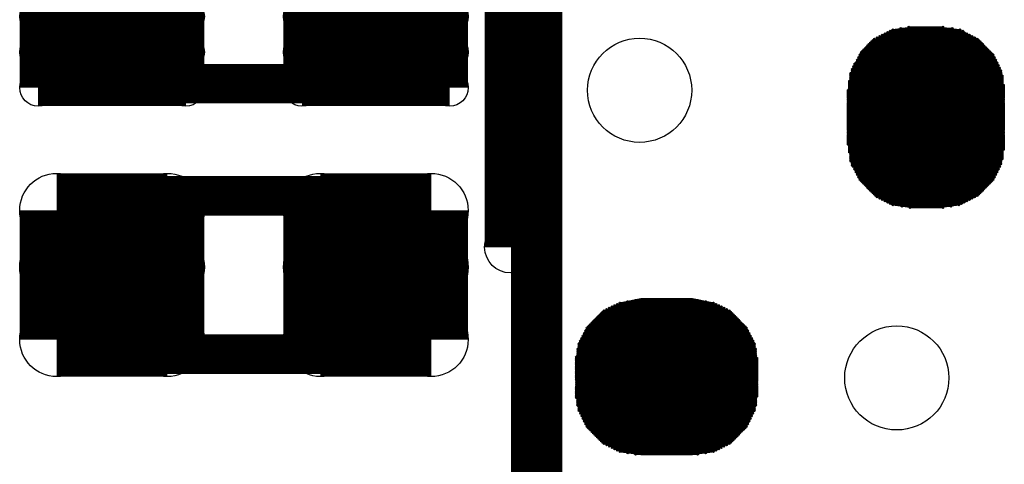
# Model space of a CAD drawing. Extents: x 0 to 126, y 0 to 22.
# Tile 16 of 60: x 9.601 to 11.497, y 12.12 to 12.976. Entities that reach past the tile are written whole.
import ezdxf

# ---------------------------------------------------------------- set-up
doc = ezdxf.new("R2010")
doc.units = 0
doc.layers.get('0').update_dxf_attribs({"linetype": 'CONTINUOUS'})
for name, color, linetype in [('SEEEDSTUDIOXIAONRF52840V1_1_GTO', 10, 'CONTINUOUS'), ('SEEEDSTUDIOXIAONRF52840V1_1_GTS', 9, 'CONTINUOUS'), ('SEEEDSTUDIOXIAONRF52840V1_1_TXT', 12, 'CONTINUOUS')]:
    doc.layers.add(name, color=color, linetype=linetype)

# ---------------------------------------------------------------- blocks, each defined once
blk = doc.blocks.new('ROUND_35')
blk.add_circle((0, 0), 0.0381)
blk = doc.blocks.new('ROUND_62')
blk.add_circle((0, 0), 0.0495)
blk = doc.blocks.new('ROUND_2')
blk.add_circle((0, 0), 0)
blk = doc.blocks.new('ROUND_67')
blk.add_circle((0, 0), 0.0356)
blk = doc.blocks.new('ROUND_68')
blk.add_circle((0, 0), 0.0711)
blk = doc.blocks.new('ROUND_1')
blk.add_circle((0, 0), 0.00127)
blk = doc.blocks.new('ROUND_85')
blk.add_circle((0, 0), 0.1003)

msp = doc.modelspace()

# ---------------------------------------------------------------- linework, layer by layer
at = {"layer": 'SEEEDSTUDIOXIAONRF52840V1_1_GTO'}
for points, const_width in [([(9.7282, 13.1572), (9.7282, 12.8524)], 0.0762), ([(10.3378, 12.8524), (10.3378, 13.1572)], 0.0762), ([(10.54608, 12.53744), (10.54608, 13.08862)], 0.09906), ([(10.59688, 6.03758), (10.59688, 13.03782)], 0.09906), ([(9.7282, 12.8524), (10.3378, 12.8524)], 0.0762), ([(9.77138, 12.63396), (9.7536, 12.6238)], 0.0762), ([(9.7917, 12.6365), (9.77138, 12.63396)], 0.0762), ([(10.2743, 12.6365), (9.7917, 12.6365)], 0.0762), ([(10.29462, 12.63396), (10.2743, 12.6365)], 0.0762), ([(10.3124, 12.6238), (10.29462, 12.63396)], 0.0762), ([(9.7409, 12.6111), (9.73074, 12.59332)], 0.0762), ([(9.7536, 12.6238), (9.7409, 12.6111)], 0.0762), ([(10.3251, 12.6111), (10.3124, 12.6238)], 0.0762), ([(10.33526, 12.59332), (10.3251, 12.6111)], 0.0762), ([(9.73074, 12.59332), (9.7282, 12.573)], 0.0762), ([(10.3378, 12.573), (10.33526, 12.59332)], 0.0762), ([(9.7282, 12.573), (9.7282, 12.3952)], 0.0762), ([(10.3378, 12.3952), (10.3378, 12.573)], 0.0762), ([(9.7282, 12.3952), (9.73074, 12.37488)], 0.0762), ([(10.33526, 12.37488), (10.3378, 12.3952)], 0.0762), ([(9.73074, 12.37488), (9.7409, 12.3571)], 0.0762), ([(10.3251, 12.3571), (10.33526, 12.37488)], 0.0762), ([(9.7409, 12.3571), (9.7536, 12.3444)], 0.0762), ([(9.7536, 12.3444), (9.77138, 12.33424)], 0.0762), ([(10.29462, 12.33424), (10.3124, 12.3444)], 0.0762), ([(10.3124, 12.3444), (10.3251, 12.3571)], 0.0762), ([(9.77138, 12.33424), (9.7917, 12.3317)], 0.0762), ([(9.7917, 12.3317), (10.2743, 12.3317)], 0.0762), ([(10.2743, 12.3317), (10.29462, 12.33424)], 0.0762)]:
    msp.add_lwpolyline(points, dxfattribs=dict(at, const_width=const_width))
at = {"layer": 'SEEEDSTUDIOXIAONRF52840V1_1_GTS'}
for points, const_width in [([(9.63676, 12.84478), (9.63676, 13.16482)], 0.07112), ([(9.92124, 13.16482), (9.92124, 12.84478)], 0.07112), ([(10.14476, 12.84478), (10.14476, 13.16482)], 0.07112), ([(10.42924, 13.16482), (10.42924, 12.84478)], 0.07112), ([(9.63676, 12.98194), (9.92124, 12.98194)], 0.07112), ([(10.14476, 12.98194), (10.42924, 12.98194)], 0.07112), ([(11.41984, 12.95146), (11.27252, 12.95146)], 0.00254), ([(11.2776, 12.954), (11.4173, 12.954)], 0.00254), ([(11.41222, 12.95654), (11.28268, 12.95654)], 0.00254), ([(11.29792, 12.95908), (11.39698, 12.95908)], 0.00254), ([(11.3792, 12.96162), (11.31316, 12.96162)], 0.00254), ([(9.92124, 12.91336), (9.63676, 12.91336)], 0.07112), ([(10.42924, 12.91336), (10.14476, 12.91336)], 0.07112), ([(11.45286, 12.93114), (11.2395, 12.93114)], 0.00254), ([(11.24204, 12.93368), (11.45032, 12.93368)], 0.00254), ([(11.44778, 12.93622), (11.24458, 12.93622)], 0.00254), ([(11.24712, 12.93876), (11.44524, 12.93876)], 0.00254), ([(11.44016, 12.9413), (11.2522, 12.9413)], 0.00254), ([(11.25728, 12.94384), (11.43508, 12.94384)], 0.00254), ([(11.43, 12.94638), (11.26236, 12.94638)], 0.00254), ([(11.26744, 12.94892), (11.42492, 12.94892)], 0.00254), ([(11.22172, 12.91336), (11.47064, 12.91336)], 0.00254), ([(11.4681, 12.9159), (11.22426, 12.9159)], 0.00254), ([(11.2268, 12.91844), (11.46556, 12.91844)], 0.00254), ([(11.46302, 12.92098), (11.22934, 12.92098)], 0.00254), ([(11.23188, 12.92352), (11.46048, 12.92352)], 0.00254), ([(11.45794, 12.92606), (11.23442, 12.92606)], 0.00254), ([(11.23696, 12.9286), (11.4554, 12.9286)], 0.00254), ([(11.21156, 12.89304), (11.48334, 12.89304)], 0.00254), ([(11.2141, 12.89812), (11.4808, 12.89812)], 0.00254), ([(11.4808, 12.89558), (11.2141, 12.89558)], 0.00254), ([(11.21664, 12.9032), (11.47826, 12.9032)], 0.00254), ([(11.47826, 12.90066), (11.21664, 12.90066)], 0.00254), ([(11.21918, 12.90828), (11.47572, 12.90828)], 0.00254), ([(11.47572, 12.90574), (11.21918, 12.90574)], 0.00254), ([(11.47318, 12.91082), (11.22172, 12.91082)], 0.00254), ([(9.92124, 12.84478), (9.63676, 12.84478)], 0.07112), ([(10.42924, 12.84478), (10.14476, 12.84478)], 0.07112), ([(11.48842, 12.88034), (11.20394, 12.88034)], 0.00254), ([(11.20394, 12.8778), (11.49096, 12.8778)], 0.00254), ([(11.49096, 12.87526), (11.20394, 12.87526)], 0.00254), ([(11.48588, 12.88542), (11.20648, 12.88542)], 0.00254), ([(11.20648, 12.88288), (11.48842, 12.88288)], 0.00254), ([(11.48334, 12.8905), (11.20902, 12.8905)], 0.00254), ([(11.20902, 12.88796), (11.48588, 12.88796)], 0.00254), ([(11.19886, 12.85748), (11.4935, 12.85748)], 0.00254), ([(11.4935, 12.85494), (11.19886, 12.85494)], 0.00254), ([(11.2014, 12.87272), (11.49096, 12.87272)], 0.00254), ([(11.49096, 12.87018), (11.2014, 12.87018)], 0.00254), ([(11.2014, 12.86764), (11.4935, 12.86764)], 0.00254), ([(11.4935, 12.8651), (11.2014, 12.8651)], 0.00254), ([(11.2014, 12.86256), (11.4935, 12.86256)], 0.00254), ([(11.4935, 12.86002), (11.2014, 12.86002)], 0.00254), ([(11.49604, 12.8397), (11.19632, 12.8397)], 0.00254), ([(11.19632, 12.83716), (11.49604, 12.83716)], 0.00254), ([(11.19886, 12.8524), (11.4935, 12.8524)], 0.00254), ([(11.49604, 12.84986), (11.19886, 12.84986)], 0.00254), ([(11.19886, 12.84732), (11.49604, 12.84732)], 0.00254), ([(11.49604, 12.84478), (11.19886, 12.84478)], 0.00254), ([(11.19886, 12.84224), (11.49604, 12.84224)], 0.00254), ([(11.49604, 12.83462), (11.19632, 12.83462)], 0.00254), ([(11.19632, 12.83208), (11.49604, 12.83208)], 0.00254), ([(11.49604, 12.82954), (11.19632, 12.82954)], 0.00254), ([(11.19632, 12.827), (11.49604, 12.827)], 0.00254), ([(11.49604, 12.82446), (11.19632, 12.82446)], 0.00254), ([(11.19632, 12.82192), (11.49604, 12.82192)], 0.00254), ([(11.49604, 12.81938), (11.19632, 12.81938)], 0.00254), ([(11.19632, 12.81684), (11.49604, 12.81684)], 0.00254), ([(11.49604, 12.8143), (11.19632, 12.8143)], 0.00254), ([(11.19632, 12.81176), (11.49604, 12.81176)], 0.00254), ([(11.49604, 12.80922), (11.19632, 12.80922)], 0.00254), ([(11.19632, 12.80668), (11.49604, 12.80668)], 0.00254), ([(11.49604, 12.80414), (11.19632, 12.80414)], 0.00254), ([(11.19632, 12.8016), (11.49604, 12.8016)], 0.00254), ([(11.49604, 12.79906), (11.19632, 12.79906)], 0.00254), ([(11.19632, 12.79652), (11.49604, 12.79652)], 0.00254), ([(11.49604, 12.79398), (11.19632, 12.79398)], 0.00254), ([(11.19632, 12.79144), (11.49604, 12.79144)], 0.00254), ([(11.49604, 12.7889), (11.19632, 12.7889)], 0.00254), ([(11.19632, 12.78636), (11.49604, 12.78636)], 0.00254), ([(11.49604, 12.78382), (11.19632, 12.78382)], 0.00254), ([(11.19632, 12.78128), (11.49604, 12.78128)], 0.00254), ([(11.49604, 12.77874), (11.19632, 12.77874)], 0.00254), ([(11.19632, 12.7762), (11.49604, 12.7762)], 0.00254), ([(11.49604, 12.77366), (11.19632, 12.77366)], 0.00254), ([(11.19632, 12.77112), (11.49604, 12.77112)], 0.00254), ([(11.49604, 12.76858), (11.19632, 12.76858)], 0.00254), ([(11.19632, 12.76604), (11.49604, 12.76604)], 0.00254), ([(11.49604, 12.7635), (11.19632, 12.7635)], 0.00254), ([(11.19632, 12.76096), (11.49604, 12.76096)], 0.00254), ([(11.49604, 12.75842), (11.19632, 12.75842)], 0.00254), ([(11.19632, 12.75588), (11.49604, 12.75588)], 0.00254), ([(11.49604, 12.75334), (11.19632, 12.75334)], 0.00254), ([(11.19632, 12.7508), (11.49604, 12.7508)], 0.00254), ([(11.49604, 12.74826), (11.19632, 12.74826)], 0.00254), ([(11.19632, 12.74572), (11.49604, 12.74572)], 0.00254), ([(11.49604, 12.74318), (11.19632, 12.74318)], 0.00254), ([(11.19632, 12.74064), (11.49604, 12.74064)], 0.00254), ([(11.49604, 12.7381), (11.19632, 12.7381)], 0.00254), ([(11.19632, 12.73556), (11.49604, 12.73556)], 0.00254), ([(11.49604, 12.73302), (11.19886, 12.73302)], 0.00254), ([(11.19886, 12.73048), (11.49604, 12.73048)], 0.00254), ([(11.49604, 12.72794), (11.19886, 12.72794)], 0.00254), ([(11.19886, 12.7254), (11.49604, 12.7254)], 0.00254), ([(11.4935, 12.72286), (11.19886, 12.72286)], 0.00254), ([(11.19886, 12.72032), (11.4935, 12.72032)], 0.00254), ([(11.4935, 12.71778), (11.2014, 12.71778)], 0.00254), ([(11.2014, 12.71524), (11.4935, 12.71524)], 0.00254), ([(11.4935, 12.7127), (11.2014, 12.7127)], 0.00254), ([(11.2014, 12.71016), (11.4935, 12.71016)], 0.00254), ([(11.4935, 12.70762), (11.2014, 12.70762)], 0.00254), ([(11.2014, 12.70508), (11.49096, 12.70508)], 0.00254), ([(11.49096, 12.70254), (11.2014, 12.70254)], 0.00254), ([(11.20394, 12.7), (11.49096, 12.7)], 0.00254), ([(11.49096, 12.69746), (11.20394, 12.69746)], 0.00254), ([(11.20394, 12.69492), (11.48842, 12.69492)], 0.00254), ([(11.48842, 12.69238), (11.20648, 12.69238)], 0.00254), ([(11.20902, 12.68984), (11.48588, 12.68984)], 0.00254), ([(11.48588, 12.6873), (11.20902, 12.6873)], 0.00254), ([(11.21156, 12.68476), (11.48334, 12.68476)], 0.00254), ([(9.67232, 12.60856), (9.88568, 12.60856)], 0.14224), ([(9.67232, 12.35964), (9.67232, 12.60856)], 0.14224), ([(9.88568, 12.60856), (9.88568, 12.35964)], 0.14224), ([(10.18032, 12.60856), (10.39368, 12.60856)], 0.14224), ([(10.18032, 12.35964), (10.18032, 12.60856)], 0.14224), ([(10.39368, 12.60856), (10.39368, 12.35964)], 0.14224), ([(11.48334, 12.68222), (11.21156, 12.68222)], 0.00254), ([(11.2141, 12.67968), (11.4808, 12.67968)], 0.00254), ([(11.4808, 12.67714), (11.2141, 12.67714)], 0.00254), ([(11.21664, 12.6746), (11.47826, 12.6746)], 0.00254), ([(11.47826, 12.67206), (11.21664, 12.67206)], 0.00254), ([(11.21918, 12.66952), (11.47572, 12.66952)], 0.00254), ([(11.47572, 12.66698), (11.21918, 12.66698)], 0.00254), ([(11.22172, 12.66444), (11.47318, 12.66444)], 0.00254), ([(11.22426, 12.6619), (11.47064, 12.6619)], 0.00254), ([(11.4681, 12.65936), (11.2268, 12.65936)], 0.00254), ([(11.22934, 12.65682), (11.46556, 12.65682)], 0.00254), ([(11.46302, 12.65428), (11.23188, 12.65428)], 0.00254), ([(11.23442, 12.65174), (11.46048, 12.65174)], 0.00254), ([(11.45794, 12.6492), (11.23696, 12.6492)], 0.00254), ([(11.2395, 12.64666), (11.4554, 12.64666)], 0.00254), ([(11.45286, 12.64412), (11.24204, 12.64412)], 0.00254), ([(11.24458, 12.64158), (11.45032, 12.64158)], 0.00254), ([(11.44778, 12.63904), (11.24712, 12.63904)], 0.00254), ([(11.24966, 12.6365), (11.44524, 12.6365)], 0.00254), ([(11.44016, 12.63396), (11.2522, 12.63396)], 0.00254), ([(11.25728, 12.63142), (11.43508, 12.63142)], 0.00254), ([(11.43, 12.62888), (11.26236, 12.62888)], 0.00254), ([(11.26744, 12.62634), (11.42492, 12.62634)], 0.00254), ([(11.41984, 12.6238), (11.27252, 12.6238)], 0.00254), ([(11.2776, 12.62126), (11.41476, 12.62126)], 0.00254), ([(11.40968, 12.61872), (11.28268, 12.61872)], 0.00254), ([(11.30046, 12.61618), (11.39444, 12.61618)], 0.00254), ([(11.3792, 12.61364), (11.3157, 12.61364)], 0.00254), ([(9.67232, 12.49934), (9.88568, 12.49934)], 0.14224), ([(10.18032, 12.49934), (10.39368, 12.49934)], 0.14224), ([(9.88568, 12.35964), (9.67232, 12.35964)], 0.14224), ([(10.39368, 12.35964), (10.18032, 12.35964)], 0.14224), ([(10.73658, 12.4206), (10.95756, 12.4206)], 0.00254), ([(10.95248, 12.42314), (10.74166, 12.42314)], 0.00254), ([(10.74674, 12.42568), (10.9474, 12.42568)], 0.00254), ([(10.94232, 12.42822), (10.75182, 12.42822)], 0.00254), ([(10.7569, 12.43076), (10.93724, 12.43076)], 0.00254), ([(10.922, 12.4333), (10.77214, 12.4333)], 0.00254), ([(10.78738, 12.43584), (10.90676, 12.43584)], 0.00254), ([(10.71118, 12.40028), (10.98296, 12.40028)], 0.00254), ([(10.98042, 12.40282), (10.71372, 12.40282)], 0.00254), ([(10.71626, 12.40536), (10.97788, 12.40536)], 0.00254), ([(10.97534, 12.4079), (10.7188, 12.4079)], 0.00254), ([(10.72134, 12.41044), (10.9728, 12.41044)], 0.00254), ([(10.97026, 12.41298), (10.72388, 12.41298)], 0.00254), ([(10.72642, 12.41552), (10.96772, 12.41552)], 0.00254), ([(10.96264, 12.41806), (10.7315, 12.41806)], 0.00254), ([(11.00074, 12.3825), (10.6934, 12.3825)], 0.00254), ([(10.69594, 12.38504), (10.9982, 12.38504)], 0.00254), ([(10.99566, 12.38758), (10.69848, 12.38758)], 0.00254), ([(10.70102, 12.39012), (10.99312, 12.39012)], 0.00254), ([(10.99058, 12.39266), (10.70356, 12.39266)], 0.00254), ([(10.7061, 12.3952), (10.98804, 12.3952)], 0.00254), ([(10.9855, 12.39774), (10.70864, 12.39774)], 0.00254), ([(11.0109, 12.36218), (10.68324, 12.36218)], 0.00254), ([(11.00836, 12.36726), (10.68578, 12.36726)], 0.00254), ([(10.68578, 12.36472), (11.00836, 12.36472)], 0.00254), ([(11.00582, 12.37234), (10.68832, 12.37234)], 0.00254), ([(10.68832, 12.3698), (11.00582, 12.3698)], 0.00254), ([(11.00328, 12.37742), (10.69086, 12.37742)], 0.00254), ([(10.69086, 12.37488), (11.00328, 12.37488)], 0.00254), ([(10.6934, 12.37996), (11.00074, 12.37996)], 0.00254), ([(11.01598, 12.35202), (10.67816, 12.35202)], 0.00254), ([(10.67816, 12.34948), (11.01598, 12.34948)], 0.00254), ([(11.01598, 12.34694), (10.67816, 12.34694)], 0.00254), ([(10.67816, 12.3444), (11.01598, 12.3444)], 0.00254), ([(11.01344, 12.3571), (10.6807, 12.3571)], 0.00254), ([(10.6807, 12.35456), (11.01344, 12.35456)], 0.00254), ([(10.68324, 12.35964), (11.0109, 12.35964)], 0.00254), ([(11.01852, 12.32662), (10.67308, 12.32662)], 0.00254), ([(10.67308, 12.32408), (11.02106, 12.32408)], 0.00254), ([(11.01852, 12.34186), (10.67562, 12.34186)], 0.00254), ([(10.67562, 12.33932), (11.01852, 12.33932)], 0.00254), ([(11.01852, 12.33678), (10.67562, 12.33678)], 0.00254), ([(10.67562, 12.33424), (11.01852, 12.33424)], 0.00254), ([(11.01852, 12.3317), (10.67562, 12.3317)], 0.00254), ([(10.67562, 12.32916), (11.01852, 12.32916)], 0.00254), ([(11.02106, 12.32154), (10.67308, 12.32154)], 0.00254), ([(10.67308, 12.319), (11.02106, 12.319)], 0.00254), ([(11.02106, 12.31646), (10.67308, 12.31646)], 0.00254), ([(10.67308, 12.31392), (11.02106, 12.31392)], 0.00254), ([(11.02106, 12.31138), (10.67308, 12.31138)], 0.00254), ([(10.67308, 12.30884), (11.02106, 12.30884)], 0.00254), ([(11.02106, 12.3063), (10.67308, 12.3063)], 0.00254), ([(10.67308, 12.30376), (11.02106, 12.30376)], 0.00254), ([(11.02106, 12.30122), (10.67308, 12.30122)], 0.00254), ([(10.67308, 12.29868), (11.02106, 12.29868)], 0.00254), ([(11.02106, 12.29614), (10.67308, 12.29614)], 0.00254), ([(10.67308, 12.2936), (11.02106, 12.2936)], 0.00254), ([(11.02106, 12.29106), (10.67308, 12.29106)], 0.00254), ([(10.67308, 12.28852), (11.02106, 12.28852)], 0.00254), ([(11.02106, 12.28598), (10.67308, 12.28598)], 0.00254), ([(10.67308, 12.28344), (11.02106, 12.28344)], 0.00254), ([(11.02106, 12.2809), (10.67308, 12.2809)], 0.00254), ([(10.67308, 12.27836), (11.02106, 12.27836)], 0.00254), ([(11.02106, 12.27582), (10.67308, 12.27582)], 0.00254), ([(10.67308, 12.27328), (11.02106, 12.27328)], 0.00254), ([(11.02106, 12.27074), (10.67308, 12.27074)], 0.00254), ([(10.67308, 12.2682), (11.02106, 12.2682)], 0.00254), ([(11.02106, 12.26566), (10.67308, 12.26566)], 0.00254), ([(10.67308, 12.26312), (11.02106, 12.26312)], 0.00254), ([(11.02106, 12.26058), (10.67308, 12.26058)], 0.00254), ([(10.67308, 12.25804), (11.02106, 12.25804)], 0.00254), ([(11.02106, 12.2555), (10.67308, 12.2555)], 0.00254), ([(10.67308, 12.25296), (11.02106, 12.25296)], 0.00254), ([(11.02106, 12.25042), (10.67308, 12.25042)], 0.00254), ([(10.67308, 12.24788), (11.01852, 12.24788)], 0.00254), ([(11.01852, 12.24534), (10.67562, 12.24534)], 0.00254), ([(10.67562, 12.2428), (11.01852, 12.2428)], 0.00254), ([(11.01852, 12.24026), (10.67562, 12.24026)], 0.00254), ([(10.67562, 12.23772), (11.01852, 12.23772)], 0.00254), ([(11.01852, 12.23518), (10.67562, 12.23518)], 0.00254), ([(10.67562, 12.23264), (11.01852, 12.23264)], 0.00254), ([(11.01598, 12.2301), (10.67816, 12.2301)], 0.00254), ([(10.67816, 12.22756), (11.01598, 12.22756)], 0.00254), ([(11.01598, 12.22502), (10.67816, 12.22502)], 0.00254), ([(10.67816, 12.22248), (11.01598, 12.22248)], 0.00254), ([(11.01344, 12.21994), (10.6807, 12.21994)], 0.00254), ([(10.6807, 12.2174), (11.01344, 12.2174)], 0.00254), ([(11.0109, 12.21486), (10.68324, 12.21486)], 0.00254), ([(10.68324, 12.21232), (11.0109, 12.21232)], 0.00254), ([(11.00836, 12.20978), (10.68578, 12.20978)], 0.00254), ([(10.68578, 12.20724), (11.00836, 12.20724)], 0.00254), ([(11.00582, 12.2047), (10.68832, 12.2047)], 0.00254), ([(10.68832, 12.20216), (11.00582, 12.20216)], 0.00254), ([(11.00328, 12.19962), (10.69086, 12.19962)], 0.00254), ([(10.69086, 12.19708), (11.00328, 12.19708)], 0.00254), ([(11.00074, 12.19454), (10.6934, 12.19454)], 0.00254), ([(10.6934, 12.192), (11.00074, 12.192)], 0.00254), ([(10.9982, 12.18946), (10.69594, 12.18946)], 0.00254), ([(10.69848, 12.18692), (10.99566, 12.18692)], 0.00254), ([(10.99312, 12.18438), (10.70102, 12.18438)], 0.00254), ([(10.70356, 12.18184), (10.99058, 12.18184)], 0.00254), ([(10.98804, 12.1793), (10.7061, 12.1793)], 0.00254), ([(10.70864, 12.17676), (10.9855, 12.17676)], 0.00254), ([(10.98296, 12.17422), (10.71118, 12.17422)], 0.00254), ([(10.71372, 12.17168), (10.98042, 12.17168)], 0.00254), ([(10.97788, 12.16914), (10.71626, 12.16914)], 0.00254), ([(10.7188, 12.1666), (10.97534, 12.1666)], 0.00254), ([(10.9728, 12.16406), (10.72134, 12.16406)], 0.00254), ([(10.72388, 12.16152), (10.97026, 12.16152)], 0.00254), ([(10.96772, 12.15898), (10.72642, 12.15898)], 0.00254), ([(10.7315, 12.15644), (10.96264, 12.15644)], 0.00254), ([(10.95756, 12.1539), (10.73658, 12.1539)], 0.00254), ([(10.74166, 12.15136), (10.95248, 12.15136)], 0.00254), ([(10.9474, 12.14882), (10.74674, 12.14882)], 0.00254), ([(10.75182, 12.14628), (10.94232, 12.14628)], 0.00254), ([(10.93724, 12.14374), (10.7569, 12.14374)], 0.00254), ([(10.77214, 12.1412), (10.922, 12.1412)], 0.00254), ([(10.90676, 12.13866), (10.78738, 12.13866)], 0.00254)]:
    msp.add_lwpolyline(points, dxfattribs=dict(at, const_width=const_width))
for points in [[(11.24966, 12.93876), (11.28268, 12.95654)], [(11.28268, 12.95654), (11.32078, 12.96162)], [(11.32078, 12.96162), (11.37158, 12.96162)], [(11.37158, 12.96162), (11.40968, 12.95654)], [(11.40968, 12.95654), (11.44524, 12.93876)], [(11.22172, 12.91082), (11.24966, 12.93876)], [(11.44524, 12.93876), (11.47318, 12.91082)], [(11.20394, 12.87526), (11.22172, 12.91082)], [(11.47318, 12.91082), (11.49096, 12.87526)], [(11.19632, 12.83716), (11.20394, 12.87526)], [(11.49096, 12.87526), (11.49604, 12.83716)], [(11.19632, 12.7381), (11.19632, 12.83716)], [(11.49604, 12.83716), (11.49604, 12.7381)], [(11.20394, 12.7), (11.19632, 12.7381)], [(11.49604, 12.7381), (11.49096, 12.7)], [(11.22172, 12.66444), (11.20394, 12.7)], [(11.49096, 12.7), (11.47318, 12.66444)], [(11.24966, 12.6365), (11.22172, 12.66444)], [(11.47318, 12.66444), (11.44524, 12.6365)], [(11.28268, 12.61872), (11.24966, 12.6365)], [(11.44524, 12.6365), (11.40968, 12.61872)], [(11.32078, 12.61364), (11.28268, 12.61872)], [(11.37158, 12.61364), (11.32078, 12.61364)], [(11.40968, 12.61872), (11.37158, 12.61364)], [(10.75944, 12.43076), (10.72388, 12.41298)], [(10.79754, 12.43838), (10.75944, 12.43076)], [(10.8966, 12.43838), (10.79754, 12.43838)], [(10.9347, 12.43076), (10.8966, 12.43838)], [(10.97026, 12.41298), (10.9347, 12.43076)], [(10.72388, 12.41298), (10.69594, 12.38504)], [(10.9982, 12.38504), (10.97026, 12.41298)], [(10.69594, 12.38504), (10.67816, 12.35202)], [(11.01598, 12.35202), (10.9982, 12.38504)], [(10.67816, 12.35202), (10.67308, 12.31392)], [(11.02106, 12.31392), (11.01598, 12.35202)], [(10.67308, 12.31392), (10.67308, 12.26312)], [(11.02106, 12.26312), (11.02106, 12.31392)], [(10.67308, 12.26312), (10.67816, 12.22502)], [(11.01598, 12.22502), (11.02106, 12.26312)], [(10.67816, 12.22502), (10.69594, 12.18946)], [(10.9982, 12.18946), (11.01598, 12.22502)], [(10.69594, 12.18946), (10.72388, 12.16152)], [(10.97026, 12.16152), (10.9982, 12.18946)], [(10.72388, 12.16152), (10.75944, 12.14374)], [(10.9347, 12.14374), (10.97026, 12.16152)], [(10.75944, 12.14374), (10.79754, 12.13866)], [(10.79754, 12.13866), (10.8966, 12.13866)], [(10.8966, 12.13866), (10.9347, 12.14374)]]:
    msp.add_lwpolyline(points, dxfattribs=at)

# ---------------------------------------------------------------- block references
at = {"layer": 'SEEEDSTUDIOXIAONRF52840V1_1_GTO'}
for name, p in [('ROUND_35', (9.7282, 12.8524)), ('ROUND_35', (10.3378, 12.8524)), ('ROUND_35', (9.77138, 12.63396)), ('ROUND_35', (9.7917, 12.6365)), ('ROUND_35', (10.2743, 12.6365)), ('ROUND_35', (10.2743, 12.6365)), ('ROUND_35', (10.29462, 12.63396)), ('ROUND_35', (9.7409, 12.6111)), ('ROUND_35', (9.7536, 12.6238)), ('ROUND_35', (10.3124, 12.6238)), ('ROUND_35', (10.3251, 12.6111)), ('ROUND_35', (9.73074, 12.59332)), ('ROUND_35', (10.33526, 12.59332)), ('ROUND_35', (9.7282, 12.573)), ('ROUND_35', (10.3378, 12.573)), ('ROUND_62', (10.54608, 12.53744)), ('ROUND_35', (9.7282, 12.3952)), ('ROUND_35', (10.3378, 12.3952)), ('ROUND_35', (9.73074, 12.37488)), ('ROUND_35', (10.33526, 12.37488)), ('ROUND_35', (9.7409, 12.3571)), ('ROUND_35', (9.7536, 12.3444)), ('ROUND_35', (10.3124, 12.3444)), ('ROUND_35', (10.3251, 12.3571)), ('ROUND_35', (9.77138, 12.33424)), ('ROUND_35', (9.7917, 12.3317)), ('ROUND_35', (10.2743, 12.3317)), ('ROUND_35', (10.29462, 12.33424))]:
    msp.add_blockref(name, p, dxfattribs=at)
at = {"layer": 'SEEEDSTUDIOXIAONRF52840V1_1_GTS'}
for name, p in [('ROUND_67', (9.63676, 12.98194)), ('ROUND_67', (9.92124, 12.98194)), ('ROUND_67', (10.14476, 12.98194)), ('ROUND_67', (10.42924, 12.98194)), ('ROUND_2', (11.32078, 12.96162)), ('ROUND_2', (11.37158, 12.96162)), ('ROUND_2', (11.28268, 12.95654)), ('ROUND_2', (11.40968, 12.95654)), ('ROUND_1', (11.27252, 12.95146)), ('ROUND_1', (11.2776, 12.954)), ('ROUND_1', (11.28268, 12.95654)), ('ROUND_1', (11.29792, 12.95908)), ('ROUND_1', (11.31316, 12.96162)), ('ROUND_1', (11.3792, 12.96162)), ('ROUND_1', (11.39698, 12.95908)), ('ROUND_1', (11.41222, 12.95654)), ('ROUND_1', (11.4173, 12.954)), ('ROUND_1', (11.41984, 12.95146)), ('ROUND_2', (11.24966, 12.93876)), ('ROUND_2', (11.44524, 12.93876)), ('ROUND_67', (9.63676, 12.91336)), ('ROUND_67', (9.92124, 12.91336)), ('ROUND_67', (10.14476, 12.91336)), ('ROUND_67', (10.42924, 12.91336)), ('ROUND_1', (11.2395, 12.93114)), ('ROUND_1', (11.24204, 12.93368)), ('ROUND_1', (11.24458, 12.93622)), ('ROUND_1', (11.24712, 12.93876)), ('ROUND_1', (11.2522, 12.9413)), ('ROUND_1', (11.25728, 12.94384)), ('ROUND_1', (11.26236, 12.94638)), ('ROUND_1', (11.26744, 12.94892)), ('ROUND_1', (11.42492, 12.94892)), ('ROUND_1', (11.43, 12.94638)), ('ROUND_1', (11.43508, 12.94384)), ('ROUND_1', (11.44016, 12.9413)), ('ROUND_1', (11.44524, 12.93876)), ('ROUND_1', (11.44778, 12.93622)), ('ROUND_1', (11.45032, 12.93368)), ('ROUND_1', (11.45286, 12.93114)), ('ROUND_1', (11.22172, 12.91336)), ('ROUND_1', (11.22426, 12.9159)), ('ROUND_1', (11.2268, 12.91844)), ('ROUND_1', (11.22934, 12.92098)), ('ROUND_1', (11.23188, 12.92352)), ('ROUND_1', (11.23442, 12.92606)), ('ROUND_1', (11.23696, 12.9286)), ('ROUND_1', (11.4554, 12.9286)), ('ROUND_1', (11.45794, 12.92606)), ('ROUND_1', (11.46048, 12.92352)), ('ROUND_1', (11.46302, 12.92098)), ('ROUND_1', (11.46556, 12.91844)), ('ROUND_1', (11.4681, 12.9159)), ('ROUND_1', (11.47064, 12.91336)), ('ROUND_2', (11.22172, 12.91082)), ('ROUND_2', (11.47318, 12.91082)), ('ROUND_1', (11.21156, 12.89304)), ('ROUND_1', (11.2141, 12.89812)), ('ROUND_1', (11.2141, 12.89558)), ('ROUND_1', (11.21664, 12.9032)), ('ROUND_1', (11.21664, 12.90066)), ('ROUND_1', (11.21918, 12.90828)), ('ROUND_1', (11.21918, 12.90574)), ('ROUND_1', (11.22172, 12.91082)), ('ROUND_1', (11.47318, 12.91082)), ('ROUND_1', (11.47572, 12.90828)), ('ROUND_1', (11.47572, 12.90574)), ('ROUND_1', (11.47826, 12.9032)), ('ROUND_1', (11.47826, 12.90066)), ('ROUND_1', (11.4808, 12.89812)), ('ROUND_1', (11.4808, 12.89558)), ('ROUND_1', (11.48334, 12.89304)), ('ROUND_2', (11.49096, 12.87526)), ('ROUND_2', (11.20394, 12.87526)), ('ROUND_2', (11.49096, 12.87526)), ('ROUND_67', (9.63676, 12.84478)), ('ROUND_67', (9.92124, 12.84478)), ('ROUND_67', (9.92124, 12.84478)), ('ROUND_67', (10.14476, 12.84478)), ('ROUND_67', (10.42924, 12.84478)), ('ROUND_67', (10.42924, 12.84478)), ('ROUND_1', (11.20394, 12.88034)), ('ROUND_1', (11.20394, 12.8778)), ('ROUND_1', (11.20394, 12.87526)), ('ROUND_1', (11.20648, 12.88542)), ('ROUND_1', (11.20648, 12.88288)), ('ROUND_1', (11.20902, 12.8905)), ('ROUND_1', (11.20902, 12.88796)), ('ROUND_1', (11.48334, 12.8905)), ('ROUND_1', (11.48588, 12.88796)), ('ROUND_1', (11.48588, 12.88542)), ('ROUND_1', (11.48842, 12.88288)), ('ROUND_1', (11.48842, 12.88034)), ('ROUND_1', (11.49096, 12.8778)), ('ROUND_1', (11.49096, 12.87526)), ('ROUND_1', (11.19886, 12.85748)), ('ROUND_1', (11.19886, 12.85494)), ('ROUND_1', (11.2014, 12.87272)), ('ROUND_1', (11.2014, 12.87018)), ('ROUND_1', (11.2014, 12.86764)), ('ROUND_1', (11.2014, 12.8651)), ('ROUND_1', (11.2014, 12.86256)), ('ROUND_1', (11.2014, 12.86002)), ('ROUND_1', (11.49096, 12.87272)), ('ROUND_1', (11.49096, 12.87018)), ('ROUND_1', (11.4935, 12.86764)), ('ROUND_1', (11.4935, 12.8651)), ('ROUND_1', (11.4935, 12.86256)), ('ROUND_1', (11.4935, 12.86002)), ('ROUND_1', (11.4935, 12.85748)), ('ROUND_1', (11.4935, 12.85494)), ('ROUND_2', (11.49604, 12.83716)), ('ROUND_2', (11.19632, 12.83716)), ('ROUND_1', (11.19632, 12.8397)), ('ROUND_1', (11.19632, 12.83716)), ('ROUND_1', (11.19886, 12.8524)), ('ROUND_1', (11.19886, 12.84986)), ('ROUND_1', (11.19886, 12.84732)), ('ROUND_1', (11.19886, 12.84478)), ('ROUND_1', (11.19886, 12.84224)), ('ROUND_1', (11.4935, 12.8524)), ('ROUND_1', (11.49604, 12.84986)), ('ROUND_1', (11.49604, 12.84732)), ('ROUND_1', (11.49604, 12.84478)), ('ROUND_1', (11.49604, 12.84224)), ('ROUND_1', (11.49604, 12.8397)), ('ROUND_1', (11.49604, 12.83716)), ('ROUND_1', (11.19632, 12.83462)), ('ROUND_1', (11.19632, 12.83208)), ('ROUND_1', (11.19632, 12.82954)), ('ROUND_1', (11.19632, 12.827)), ('ROUND_1', (11.19632, 12.82446)), ('ROUND_1', (11.19632, 12.82192)), ('ROUND_1', (11.19632, 12.81938)), ('ROUND_1', (11.19632, 12.81684)), ('ROUND_1', (11.49604, 12.83462)), ('ROUND_1', (11.49604, 12.83208)), ('ROUND_1', (11.49604, 12.82954)), ('ROUND_1', (11.49604, 12.827)), ('ROUND_1', (11.49604, 12.82446)), ('ROUND_1', (11.49604, 12.82192)), ('ROUND_1', (11.49604, 12.81938)), ('ROUND_1', (11.49604, 12.81684)), ('ROUND_1', (11.19632, 12.8143)), ('ROUND_1', (11.19632, 12.81176)), ('ROUND_1', (11.19632, 12.80922)), ('ROUND_1', (11.19632, 12.80668)), ('ROUND_1', (11.19632, 12.80414)), ('ROUND_1', (11.19632, 12.8016)), ('ROUND_1', (11.19632, 12.79906)), ('ROUND_1', (11.49604, 12.8143)), ('ROUND_1', (11.49604, 12.81176)), ('ROUND_1', (11.49604, 12.80922)), ('ROUND_1', (11.49604, 12.80668)), ('ROUND_1', (11.49604, 12.80414)), ('ROUND_1', (11.49604, 12.8016)), ('ROUND_1', (11.49604, 12.79906)), ('ROUND_1', (11.19632, 12.79652)), ('ROUND_1', (11.19632, 12.79398)), ('ROUND_1', (11.19632, 12.79144)), ('ROUND_1', (11.19632, 12.7889)), ('ROUND_1', (11.19632, 12.78636)), ('ROUND_1', (11.19632, 12.78382)), ('ROUND_1', (11.19632, 12.78128)), ('ROUND_1', (11.19632, 12.77874)), ('ROUND_1', (11.49604, 12.79652)), ('ROUND_1', (11.49604, 12.79398)), ('ROUND_1', (11.49604, 12.79144)), ('ROUND_1', (11.49604, 12.7889)), ('ROUND_1', (11.49604, 12.78636)), ('ROUND_1', (11.49604, 12.78382)), ('ROUND_1', (11.49604, 12.78128)), ('ROUND_1', (11.49604, 12.77874)), ('ROUND_1', (11.19632, 12.7762)), ('ROUND_1', (11.19632, 12.77366)), ('ROUND_1', (11.19632, 12.77112)), ('ROUND_1', (11.19632, 12.76858)), ('ROUND_1', (11.19632, 12.76604)), ('ROUND_1', (11.19632, 12.7635)), ('ROUND_1', (11.19632, 12.76096)), ('ROUND_1', (11.49604, 12.7762)), ('ROUND_1', (11.49604, 12.77366)), ('ROUND_1', (11.49604, 12.77112)), ('ROUND_1', (11.49604, 12.76858)), ('ROUND_1', (11.49604, 12.76604)), ('ROUND_1', (11.49604, 12.7635)), ('ROUND_1', (11.49604, 12.76096)), ('ROUND_1', (11.19632, 12.75842)), ('ROUND_1', (11.19632, 12.75588)), ('ROUND_1', (11.19632, 12.75334)), ('ROUND_1', (11.19632, 12.7508)), ('ROUND_1', (11.19632, 12.74826)), ('ROUND_1', (11.19632, 12.74572)), ('ROUND_1', (11.19632, 12.74318)), ('ROUND_1', (11.19632, 12.74064)), ('ROUND_1', (11.49604, 12.75842)), ('ROUND_1', (11.49604, 12.75588)), ('ROUND_1', (11.49604, 12.75334)), ('ROUND_1', (11.49604, 12.7508)), ('ROUND_1', (11.49604, 12.74826)), ('ROUND_1', (11.49604, 12.74572)), ('ROUND_1', (11.49604, 12.74318)), ('ROUND_1', (11.49604, 12.74064)), ('ROUND_2', (11.49604, 12.7381)), ('ROUND_2', (11.19632, 12.7381)), ('ROUND_1', (11.19632, 12.7381)), ('ROUND_1', (11.19632, 12.73556)), ('ROUND_1', (11.19886, 12.73302)), ('ROUND_1', (11.19886, 12.73048)), ('ROUND_1', (11.19886, 12.72794)), ('ROUND_1', (11.19886, 12.7254)), ('ROUND_1', (11.19886, 12.72286)), ('ROUND_1', (11.4935, 12.72286)), ('ROUND_1', (11.49604, 12.7381)), ('ROUND_1', (11.49604, 12.73556)), ('ROUND_1', (11.49604, 12.73302)), ('ROUND_1', (11.49604, 12.73048)), ('ROUND_1', (11.49604, 12.72794)), ('ROUND_1', (11.49604, 12.7254)), ('ROUND_1', (11.19886, 12.72032)), ('ROUND_1', (11.2014, 12.71778)), ('ROUND_1', (11.2014, 12.71524)), ('ROUND_1', (11.2014, 12.7127)), ('ROUND_1', (11.2014, 12.71016)), ('ROUND_1', (11.2014, 12.70762)), ('ROUND_1', (11.2014, 12.70508)), ('ROUND_1', (11.49096, 12.70508)), ('ROUND_1', (11.4935, 12.72032)), ('ROUND_1', (11.4935, 12.71778)), ('ROUND_1', (11.4935, 12.71524)), ('ROUND_1', (11.4935, 12.7127)), ('ROUND_1', (11.4935, 12.71016)), ('ROUND_1', (11.4935, 12.70762)), ('ROUND_2', (11.49096, 12.7)), ('ROUND_2', (11.20394, 12.7)), ('ROUND_1', (11.2014, 12.70254)), ('ROUND_1', (11.20394, 12.7)), ('ROUND_1', (11.20394, 12.69746)), ('ROUND_1', (11.20394, 12.69492)), ('ROUND_1', (11.20648, 12.69238)), ('ROUND_1', (11.20902, 12.68984)), ('ROUND_1', (11.20902, 12.6873)), ('ROUND_1', (11.21156, 12.68476)), ('ROUND_1', (11.48334, 12.68476)), ('ROUND_1', (11.48588, 12.68984)), ('ROUND_1', (11.48588, 12.6873)), ('ROUND_1', (11.48842, 12.69492)), ('ROUND_1', (11.48842, 12.69238)), ('ROUND_1', (11.49096, 12.70254)), ('ROUND_1', (11.49096, 12.7)), ('ROUND_1', (11.49096, 12.69746)), ('ROUND_68', (9.67232, 12.60856)), ('ROUND_68', (9.67232, 12.60856)), ('ROUND_68', (9.88568, 12.60856)), ('ROUND_68', (10.18032, 12.60856)), ('ROUND_68', (10.18032, 12.60856)), ('ROUND_68', (10.39368, 12.60856)), ('ROUND_1', (11.21156, 12.68222)), ('ROUND_1', (11.2141, 12.67968)), ('ROUND_1', (11.2141, 12.67714)), ('ROUND_1', (11.21664, 12.6746)), ('ROUND_1', (11.21664, 12.67206)), ('ROUND_1', (11.21918, 12.66952)), ('ROUND_1', (11.21918, 12.66698)), ('ROUND_1', (11.47572, 12.66952)), ('ROUND_1', (11.47572, 12.66698)), ('ROUND_1', (11.47826, 12.6746)), ('ROUND_1', (11.47826, 12.67206)), ('ROUND_1', (11.4808, 12.67968)), ('ROUND_1', (11.4808, 12.67714)), ('ROUND_1', (11.48334, 12.68222)), ('ROUND_2', (11.47318, 12.66444)), ('ROUND_2', (11.22172, 12.66444)), ('ROUND_1', (11.22172, 12.66444)), ('ROUND_1', (11.22426, 12.6619)), ('ROUND_1', (11.2268, 12.65936)), ('ROUND_1', (11.22934, 12.65682)), ('ROUND_1', (11.23188, 12.65428)), ('ROUND_1', (11.23442, 12.65174)), ('ROUND_1', (11.23696, 12.6492)), ('ROUND_1', (11.2395, 12.64666)), ('ROUND_1', (11.4554, 12.64666)), ('ROUND_1', (11.45794, 12.6492)), ('ROUND_1', (11.46048, 12.65174)), ('ROUND_1', (11.46302, 12.65428)), ('ROUND_1', (11.46556, 12.65682)), ('ROUND_1', (11.4681, 12.65936)), ('ROUND_1', (11.47064, 12.6619)), ('ROUND_1', (11.47318, 12.66444)), ('ROUND_2', (11.44524, 12.6365)), ('ROUND_2', (11.24966, 12.6365)), ('ROUND_1', (11.24204, 12.64412)), ('ROUND_1', (11.24458, 12.64158)), ('ROUND_1', (11.24712, 12.63904)), ('ROUND_1', (11.24966, 12.6365)), ('ROUND_1', (11.2522, 12.63396)), ('ROUND_1', (11.25728, 12.63142)), ('ROUND_1', (11.26236, 12.62888)), ('ROUND_1', (11.43, 12.62888)), ('ROUND_1', (11.43508, 12.63142)), ('ROUND_1', (11.44016, 12.63396)), ('ROUND_1', (11.44524, 12.6365)), ('ROUND_1', (11.44778, 12.63904)), ('ROUND_1', (11.45032, 12.64158)), ('ROUND_1', (11.45286, 12.64412)), ('ROUND_2', (11.40968, 12.61872)), ('ROUND_2', (11.28268, 12.61872)), ('ROUND_2', (11.37158, 12.61364)), ('ROUND_2', (11.32078, 12.61364)), ('ROUND_1', (11.26744, 12.62634)), ('ROUND_1', (11.27252, 12.6238)), ('ROUND_1', (11.2776, 12.62126)), ('ROUND_1', (11.28268, 12.61872)), ('ROUND_1', (11.30046, 12.61618)), ('ROUND_1', (11.3157, 12.61364)), ('ROUND_1', (11.3792, 12.61364)), ('ROUND_1', (11.39444, 12.61618)), ('ROUND_1', (11.40968, 12.61872)), ('ROUND_1', (11.41476, 12.62126)), ('ROUND_1', (11.41984, 12.6238)), ('ROUND_1', (11.42492, 12.62634)), ('ROUND_68', (9.67232, 12.49934)), ('ROUND_68', (9.88568, 12.49934)), ('ROUND_68', (10.18032, 12.49934)), ('ROUND_68', (10.39368, 12.49934)), ('ROUND_2', (10.8966, 12.43838)), ('ROUND_2', (10.79754, 12.43838)), ('ROUND_2', (10.9347, 12.43076)), ('ROUND_2', (10.75944, 12.43076)), ('ROUND_68', (9.67232, 12.35964)), ('ROUND_68', (9.88568, 12.35964)), ('ROUND_68', (10.18032, 12.35964)), ('ROUND_68', (10.39368, 12.35964)), ('ROUND_1', (10.73658, 12.4206)), ('ROUND_1', (10.74166, 12.42314)), ('ROUND_1', (10.74674, 12.42568)), ('ROUND_1', (10.75182, 12.42822)), ('ROUND_1', (10.7569, 12.43076)), ('ROUND_1', (10.77214, 12.4333)), ('ROUND_1', (10.78738, 12.43584)), ('ROUND_1', (10.90676, 12.43584)), ('ROUND_1', (10.922, 12.4333)), ('ROUND_1', (10.93724, 12.43076)), ('ROUND_1', (10.94232, 12.42822)), ('ROUND_1', (10.9474, 12.42568)), ('ROUND_1', (10.95248, 12.42314)), ('ROUND_1', (10.95756, 12.4206)), ('ROUND_2', (10.97026, 12.41298)), ('ROUND_2', (10.72388, 12.41298)), ('ROUND_1', (10.71118, 12.40028)), ('ROUND_1', (10.71372, 12.40282)), ('ROUND_1', (10.71626, 12.40536)), ('ROUND_1', (10.7188, 12.4079)), ('ROUND_1', (10.72134, 12.41044)), ('ROUND_1', (10.72388, 12.41298)), ('ROUND_1', (10.72642, 12.41552)), ('ROUND_1', (10.7315, 12.41806)), ('ROUND_1', (10.96264, 12.41806)), ('ROUND_1', (10.96772, 12.41552)), ('ROUND_1', (10.97026, 12.41298)), ('ROUND_1', (10.9728, 12.41044)), ('ROUND_1', (10.97534, 12.4079)), ('ROUND_1', (10.97788, 12.40536)), ('ROUND_1', (10.98042, 12.40282)), ('ROUND_1', (10.98296, 12.40028)), ('ROUND_2', (10.9982, 12.38504)), ('ROUND_2', (10.69594, 12.38504)), ('ROUND_1', (10.6934, 12.3825)), ('ROUND_1', (10.69594, 12.38504)), ('ROUND_1', (10.69848, 12.38758)), ('ROUND_1', (10.70102, 12.39012)), ('ROUND_1', (10.70356, 12.39266)), ('ROUND_1', (10.7061, 12.3952)), ('ROUND_1', (10.70864, 12.39774)), ('ROUND_1', (10.9855, 12.39774)), ('ROUND_1', (10.98804, 12.3952)), ('ROUND_1', (10.99058, 12.39266)), ('ROUND_1', (10.99312, 12.39012)), ('ROUND_1', (10.99566, 12.38758)), ('ROUND_1', (10.9982, 12.38504)), ('ROUND_1', (11.00074, 12.3825)), ('ROUND_1', (10.68324, 12.36218)), ('ROUND_1', (10.68578, 12.36726)), ('ROUND_1', (10.68578, 12.36472)), ('ROUND_1', (10.68832, 12.37234)), ('ROUND_1', (10.68832, 12.3698)), ('ROUND_1', (10.69086, 12.37742)), ('ROUND_1', (10.69086, 12.37488)), ('ROUND_1', (10.6934, 12.37996)), ('ROUND_1', (11.00074, 12.37996)), ('ROUND_1', (11.00328, 12.37742)), ('ROUND_1', (11.00328, 12.37488)), ('ROUND_1', (11.00582, 12.37234)), ('ROUND_1', (11.00582, 12.3698)), ('ROUND_1', (11.00836, 12.36726)), ('ROUND_1', (11.00836, 12.36472)), ('ROUND_1', (11.0109, 12.36218)), ('ROUND_2', (11.01598, 12.35202)), ('ROUND_2', (10.67816, 12.35202)), ('ROUND_1', (10.67816, 12.35202)), ('ROUND_1', (10.67816, 12.34948)), ('ROUND_1', (10.67816, 12.34694)), ('ROUND_1', (10.67816, 12.3444)), ('ROUND_1', (10.6807, 12.3571)), ('ROUND_1', (10.6807, 12.35456)), ('ROUND_1', (10.68324, 12.35964)), ('ROUND_1', (11.0109, 12.35964)), ('ROUND_1', (11.01344, 12.3571)), ('ROUND_1', (11.01344, 12.35456)), ('ROUND_1', (11.01598, 12.35202)), ('ROUND_1', (11.01598, 12.34948)), ('ROUND_1', (11.01598, 12.34694)), ('ROUND_1', (11.01598, 12.3444)), ('ROUND_1', (10.67308, 12.32662)), ('ROUND_1', (10.67308, 12.32408)), ('ROUND_1', (10.67562, 12.34186)), ('ROUND_1', (10.67562, 12.33932)), ('ROUND_1', (10.67562, 12.33678)), ('ROUND_1', (10.67562, 12.33424)), ('ROUND_1', (10.67562, 12.3317)), ('ROUND_1', (10.67562, 12.32916)), ('ROUND_1', (11.01852, 12.34186)), ('ROUND_1', (11.01852, 12.33932)), ('ROUND_1', (11.01852, 12.33678)), ('ROUND_1', (11.01852, 12.33424)), ('ROUND_1', (11.01852, 12.3317)), ('ROUND_1', (11.01852, 12.32916)), ('ROUND_1', (11.01852, 12.32662)), ('ROUND_1', (11.02106, 12.32408)), ('ROUND_2', (11.02106, 12.31392)), ('ROUND_2', (10.67308, 12.31392)), ('ROUND_1', (10.67308, 12.32154)), ('ROUND_1', (10.67308, 12.319)), ('ROUND_1', (10.67308, 12.31646)), ('ROUND_1', (10.67308, 12.31392)), ('ROUND_1', (10.67308, 12.31138)), ('ROUND_1', (10.67308, 12.30884)), ('ROUND_1', (10.67308, 12.3063)), ('ROUND_1', (11.02106, 12.32154)), ('ROUND_1', (11.02106, 12.319)), ('ROUND_1', (11.02106, 12.31646)), ('ROUND_1', (11.02106, 12.31392)), ('ROUND_1', (11.02106, 12.31138)), ('ROUND_1', (11.02106, 12.30884)), ('ROUND_1', (11.02106, 12.3063)), ('ROUND_1', (10.67308, 12.30376)), ('ROUND_1', (10.67308, 12.30122)), ('ROUND_1', (10.67308, 12.29868)), ('ROUND_1', (10.67308, 12.29614)), ('ROUND_1', (10.67308, 12.2936)), ('ROUND_1', (10.67308, 12.29106)), ('ROUND_1', (10.67308, 12.28852)), ('ROUND_1', (10.67308, 12.28598)), ('ROUND_1', (11.02106, 12.30376)), ('ROUND_1', (11.02106, 12.30122)), ('ROUND_1', (11.02106, 12.29868)), ('ROUND_1', (11.02106, 12.29614)), ('ROUND_1', (11.02106, 12.2936)), ('ROUND_1', (11.02106, 12.29106)), ('ROUND_1', (11.02106, 12.28852)), ('ROUND_1', (11.02106, 12.28598)), ('ROUND_1', (10.67308, 12.28344)), ('ROUND_1', (10.67308, 12.2809)), ('ROUND_1', (10.67308, 12.27836)), ('ROUND_1', (10.67308, 12.27582)), ('ROUND_1', (10.67308, 12.27328)), ('ROUND_1', (10.67308, 12.27074)), ('ROUND_1', (10.67308, 12.2682)), ('ROUND_1', (11.02106, 12.28344)), ('ROUND_1', (11.02106, 12.2809)), ('ROUND_1', (11.02106, 12.27836)), ('ROUND_1', (11.02106, 12.27582)), ('ROUND_1', (11.02106, 12.27328)), ('ROUND_1', (11.02106, 12.27074)), ('ROUND_1', (11.02106, 12.2682)), ('ROUND_2', (11.02106, 12.26312)), ('ROUND_2', (10.67308, 12.26312)), ('ROUND_1', (10.67308, 12.26566)), ('ROUND_1', (10.67308, 12.26312)), ('ROUND_1', (10.67308, 12.26058)), ('ROUND_1', (10.67308, 12.25804)), ('ROUND_1', (10.67308, 12.2555)), ('ROUND_1', (10.67308, 12.25296)), ('ROUND_1', (10.67308, 12.25042)), ('ROUND_1', (10.67308, 12.24788)), ('ROUND_1', (11.01852, 12.24788)), ('ROUND_1', (11.02106, 12.26566)), ('ROUND_1', (11.02106, 12.26312)), ('ROUND_1', (11.02106, 12.26058)), ('ROUND_1', (11.02106, 12.25804)), ('ROUND_1', (11.02106, 12.2555)), ('ROUND_1', (11.02106, 12.25296)), ('ROUND_1', (11.02106, 12.25042)), ('ROUND_1', (10.67562, 12.24534)), ('ROUND_1', (10.67562, 12.2428)), ('ROUND_1', (10.67562, 12.24026)), ('ROUND_1', (10.67562, 12.23772)), ('ROUND_1', (10.67562, 12.23518)), ('ROUND_1', (10.67562, 12.23264)), ('ROUND_1', (10.67816, 12.2301)), ('ROUND_1', (11.01598, 12.2301)), ('ROUND_1', (11.01852, 12.24534)), ('ROUND_1', (11.01852, 12.2428)), ('ROUND_1', (11.01852, 12.24026)), ('ROUND_1', (11.01852, 12.23772)), ('ROUND_1', (11.01852, 12.23518)), ('ROUND_1', (11.01852, 12.23264)), ('ROUND_2', (11.01598, 12.22502)), ('ROUND_2', (10.67816, 12.22502)), ('ROUND_1', (10.67816, 12.22756)), ('ROUND_1', (10.67816, 12.22502)), ('ROUND_1', (10.67816, 12.22248)), ('ROUND_1', (10.6807, 12.21994)), ('ROUND_1', (10.6807, 12.2174)), ('ROUND_1', (10.68324, 12.21486)), ('ROUND_1', (10.68324, 12.21232)), ('ROUND_1', (10.68578, 12.20978)), ('ROUND_1', (11.00836, 12.20978)), ('ROUND_1', (11.0109, 12.21486)), ('ROUND_1', (11.0109, 12.21232)), ('ROUND_1', (11.01344, 12.21994)), ('ROUND_1', (11.01344, 12.2174)), ('ROUND_1', (11.01598, 12.22756)), ('ROUND_1', (11.01598, 12.22502)), ('ROUND_1', (11.01598, 12.22248)), ('ROUND_1', (10.68578, 12.20724)), ('ROUND_1', (10.68832, 12.2047)), ('ROUND_1', (10.68832, 12.20216)), ('ROUND_1', (10.69086, 12.19962)), ('ROUND_1', (10.69086, 12.19708)), ('ROUND_1', (10.6934, 12.19454)), ('ROUND_1', (10.6934, 12.192)), ('ROUND_1', (11.00074, 12.19454)), ('ROUND_1', (11.00074, 12.192)), ('ROUND_1', (11.00328, 12.19962)), ('ROUND_1', (11.00328, 12.19708)), ('ROUND_1', (11.00582, 12.2047)), ('ROUND_1', (11.00582, 12.20216)), ('ROUND_1', (11.00836, 12.20724)), ('ROUND_2', (10.9982, 12.18946)), ('ROUND_2', (10.69594, 12.18946)), ('ROUND_1', (10.69594, 12.18946)), ('ROUND_1', (10.69848, 12.18692)), ('ROUND_1', (10.70102, 12.18438)), ('ROUND_1', (10.70356, 12.18184)), ('ROUND_1', (10.7061, 12.1793)), ('ROUND_1', (10.70864, 12.17676)), ('ROUND_1', (10.71118, 12.17422)), ('ROUND_1', (10.98296, 12.17422)), ('ROUND_1', (10.9855, 12.17676)), ('ROUND_1', (10.98804, 12.1793)), ('ROUND_1', (10.99058, 12.18184)), ('ROUND_1', (10.99312, 12.18438)), ('ROUND_1', (10.99566, 12.18692)), ('ROUND_1', (10.9982, 12.18946)), ('ROUND_2', (10.97026, 12.16152)), ('ROUND_2', (10.72388, 12.16152)), ('ROUND_1', (10.71372, 12.17168)), ('ROUND_1', (10.71626, 12.16914)), ('ROUND_1', (10.7188, 12.1666)), ('ROUND_1', (10.72134, 12.16406)), ('ROUND_1', (10.72388, 12.16152)), ('ROUND_1', (10.72642, 12.15898)), ('ROUND_1', (10.7315, 12.15644)), ('ROUND_1', (10.73658, 12.1539)), ('ROUND_1', (10.95756, 12.1539)), ('ROUND_1', (10.96264, 12.15644)), ('ROUND_1', (10.96772, 12.15898)), ('ROUND_1', (10.97026, 12.16152)), ('ROUND_1', (10.9728, 12.16406)), ('ROUND_1', (10.97534, 12.1666)), ('ROUND_1', (10.97788, 12.16914)), ('ROUND_1', (10.98042, 12.17168)), ('ROUND_2', (10.9347, 12.14374)), ('ROUND_2', (10.75944, 12.14374)), ('ROUND_2', (10.8966, 12.13866)), ('ROUND_2', (10.79754, 12.13866)), ('ROUND_2', (10.8966, 12.13866)), ('ROUND_1', (10.74166, 12.15136)), ('ROUND_1', (10.74674, 12.14882)), ('ROUND_1', (10.75182, 12.14628)), ('ROUND_1', (10.7569, 12.14374)), ('ROUND_1', (10.77214, 12.1412)), ('ROUND_1', (10.78738, 12.13866)), ('ROUND_1', (10.90676, 12.13866)), ('ROUND_1', (10.922, 12.1412)), ('ROUND_1', (10.93724, 12.14374)), ('ROUND_1', (10.94232, 12.14628)), ('ROUND_1', (10.9474, 12.14882)), ('ROUND_1', (10.95248, 12.15136))]:
    msp.add_blockref(name, p, dxfattribs=at)
at = {"layer": 'SEEEDSTUDIOXIAONRF52840V1_1_TXT'}
for p in [(10.795, 12.8397), (11.2903, 12.28598)]:
    msp.add_blockref('ROUND_85', p, dxfattribs=at)

doc.saveas('drawing.dxf')
